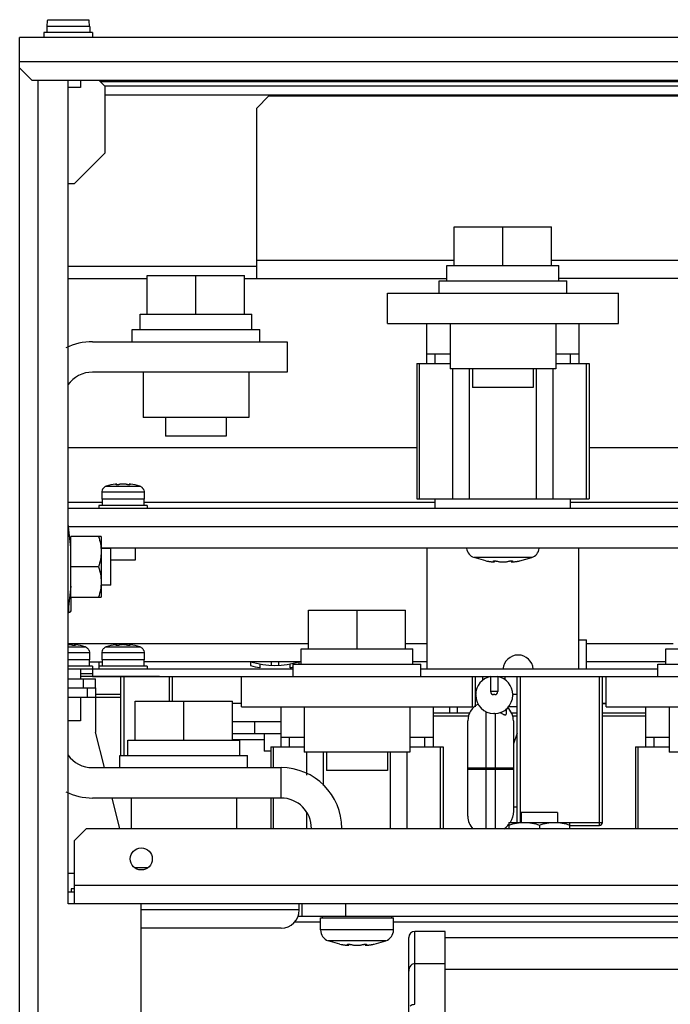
# Model space of a CAD drawing. Header units: millimetres. Extents: x 0 to 1500, y 0 to 1800.
# Tile 3 of 26: x 569 to 676, y 283 to 444. Entities that reach past the tile are written whole.
import ezdxf

# ---------------------------------------------------------------- set-up
doc = ezdxf.new("R2010")
doc.units = ezdxf.units.MM
doc.header["$LTSCALE"] = 117.333333
doc.layers.get('0').update_dxf_attribs({"linetype": 'CONTINUOUS'})
doc.layers.add('DATUM_CURVES', color=7, linetype='CONTINUOUS')

msp = doc.modelspace()

# ---------------------------------------------------------------- linework, layer by layer
at = {"color": 7, "linetype": 'CONTINUOUS'}
for p, q in [((573.32, 443.29), (573.41, 444.29)), ((573.41, 444.29), (573.43, 444.29)), ((573.43, 444.29), (573.44, 444.41)), ((573.44, 444.41), (580.21, 444.41)), ((580.21, 444.41), (580.22, 444.29)), ((580.22, 444.29), (580.24, 444.29)), ((580.32, 443.29), (580.24, 444.29)), ((572.82, 442.29), (572.82, 441.49)), ((580.82, 442.29), (572.82, 442.29)), ((573.27, 443.29), (573.27, 442.29)), ((580.37, 443.29), (573.27, 443.29)), ((580.37, 443.29), (580.37, 442.29)), ((580.82, 442.29), (580.82, 441.49)), ((568.82, 436.49), (568.82, 441.49)), ((918.82, 441.49), (568.82, 441.49)), ((918.82, 437.49), (568.82, 437.49)), ((568.82, 205.49), (568.82, 436.49)), ((568.82, 436.49), (570.82, 434.49)), ((570.82, 434.49), (916.82, 434.49)), ((571.82, 434.49), (571.82, 204.49)), ((576.82, 299.09), (576.82, 434.49)), ((578.82, 434.49), (578.82, 433.29)), ((582.82, 433.49), (581.82, 434.49)), ((845.32, 434.21), (582.1, 434.21)), ((578.82, 433.29), (576.82, 433.29)), ((582.76, 433.56), (845.32, 433.56)), ((582.82, 433.49), (582.82, 422.49)), ((582.82, 432.09), (845.32, 432.09)), ((609.82, 431.89), (607.82, 429.89)), ((609.82, 431.89), (730.82, 431.89)), ((607.82, 401.89), (607.82, 429.89)), ((582.82, 422.49), (577.82, 417.49)), ((576.82, 417.49), (577.82, 417.49)), ((640.32, 403.99), (640.32, 410.39)), ((640.32, 410.39), (656.32, 410.39)), ((648.32, 403.99), (648.32, 410.39)), ((656.32, 403.99), (656.32, 410.39)), ((607.82, 404.89), (640.32, 404.89)), ((656.32, 404.89), (700.32, 404.89)), ((576.82, 403.89), (607.82, 403.89)), ((639.12, 401.49), (639.12, 403.99)), ((639.12, 403.99), (657.52, 403.99)), ((657.52, 401.49), (657.52, 403.99)), ((576.82, 401.89), (589.82, 401.89)), ((589.82, 395.99), (589.82, 402.39)), ((589.82, 402.39), (605.82, 402.39)), ((597.82, 395.99), (597.82, 402.39)), ((605.82, 395.99), (605.82, 402.39)), ((605.82, 401.89), (639.12, 401.89)), ((637.82, 399.49), (637.82, 401.49)), ((637.82, 401.49), (658.82, 401.49)), ((699.12, 401.89), (657.52, 401.89)), ((658.82, 399.49), (658.82, 401.49)), ((629.32, 394.49), (629.32, 399.49)), ((629.32, 399.49), (667.32, 399.49)), ((667.32, 394.49), (667.32, 399.49)), ((588.62, 393.49), (588.62, 395.99)), ((588.62, 395.99), (607.02, 395.99)), ((607.02, 393.49), (607.02, 395.99)), ((587.32, 391.49), (587.32, 393.49)), ((587.32, 393.49), (608.32, 393.49)), ((608.32, 391.49), (608.32, 393.49)), ((629.32, 394.49), (667.32, 394.49)), ((635.82, 387.91), (635.82, 394.49)), ((639.65, 394.49), (639.65, 387.01)), ((657, 394.49), (657, 387.01)), ((660.82, 394.49), (660.82, 387.91)), ((580.82, 391.49), (612.82, 391.49)), ((612.82, 391.49), (612.82, 386.49)), ((635.82, 389.49), (639.65, 389.49)), ((637.2, 387.91), (637.2, 389.49)), ((657, 389.49), (660.82, 389.49)), ((659.45, 387.91), (659.45, 389.49)), ((634.15, 387.91), (634.15, 365.68)), ((634.15, 387.91), (639.65, 387.91)), ((634.58, 365.68), (634.58, 387.91)), ((657, 387.01), (639.65, 387.01)), ((640.07, 365.68), (640.07, 387.01)), ((642.82, 365.68), (642.82, 387.01)), ((643.32, 387.01), (643.32, 383.99)), ((653.32, 387.01), (653.32, 383.99)), ((653.83, 365.68), (653.83, 387.01)), ((656.58, 365.68), (656.58, 387.01)), ((657, 387.91), (662.5, 387.91)), ((662.08, 365.68), (662.08, 387.91)), ((662.5, 387.91), (662.5, 365.68)), ((612.82, 386.49), (580.82, 386.49)), ((589.15, 386.49), (589.15, 379.01)), ((606.5, 386.49), (606.5, 379.01)), ((653.32, 383.99), (643.32, 383.99)), ((606.5, 379.01), (589.15, 379.01)), ((592.82, 379.01), (592.82, 375.99)), ((602.82, 379.01), (602.82, 375.99)), ((602.82, 375.99), (592.82, 375.99)), ((576.82, 374.09), (634.15, 374.09)), ((662.5, 374.09), (694.15, 374.09)), ((583.05, 367.74), (588.6, 367.74)), ((584.73, 367.98), (584.73, 368.03)), ((584.82, 367.97), (584.82, 368.08)), ((586.83, 367.97), (586.83, 368.08)), ((586.92, 367.98), (586.92, 368.03)), ((582.39, 367.14), (582.32, 366.79)), ((582.32, 366.79), (582.32, 365.59)), ((582.32, 366.79), (589.32, 366.79)), ((582.42, 367.14), (582.39, 367.14)), ((589.26, 367.14), (589.23, 367.14)), ((589.26, 367.14), (589.32, 366.79)), ((589.32, 366.79), (589.32, 365.59)), ((576.82, 365.09), (582.37, 365.09)), ((581.82, 364.59), (581.82, 364.09)), ((589.82, 364.59), (581.82, 364.59)), ((589.32, 365.59), (582.32, 365.59)), ((582.37, 365.59), (582.37, 364.59)), ((589.27, 365.59), (589.27, 364.59)), ((589.27, 365.09), (637.2, 365.09)), ((589.82, 364.59), (589.82, 364.09)), ((634.15, 365.68), (662.5, 365.68)), ((637.2, 364.09), (637.2, 365.68)), ((659.45, 364.09), (659.45, 365.68)), ((659.45, 365.09), (697.2, 365.09)), ((827.09, 364.09), (576.82, 364.09)), ((577.22, 357.69), (576.82, 361.54)), ((849.82, 361.09), (576.87, 361.09)), ((577.22, 349.49), (577.22, 359.49)), ((582.22, 359.49), (577.22, 359.49)), ((582.22, 359.49), (582.22, 349.49)), ((582.22, 357.59), (847.82, 357.59)), ((583.82, 357.49), (582.22, 357.49)), ((583.82, 351.49), (583.82, 357.59)), ((587.82, 357.59), (587.82, 355.59)), ((635.82, 357.59), (635.82, 337.69)), ((645.52, 355.48), (643.58, 356.02)), ((653.07, 356.02), (643.58, 356.02)), ((651.13, 355.48), (653.07, 356.02)), ((660.82, 337.69), (660.82, 357.59)), ((581.78, 354.49), (577.22, 354.49)), ((587.82, 355.59), (583.82, 355.59)), ((645.52, 355.48), (645.7, 355.44)), ((645.7, 355.44), (645.82, 355.42)), ((646.81, 355.47), (646.81, 355.42)), ((646.96, 355.48), (646.96, 355.33)), ((649.68, 355.48), (649.68, 355.33)), ((649.84, 355.47), (649.84, 355.42)), ((650.83, 355.42), (650.94, 355.44)), ((650.94, 355.44), (651.04, 355.46)), ((651.04, 355.46), (651.11, 355.47)), ((651.11, 355.47), (651.13, 355.48)), ((577.22, 351.29), (576.82, 347.44)), ((583.82, 351.49), (582.22, 351.49)), ((576.92, 346.99), (576.92, 348.4)), ((577.22, 349.49), (582.22, 349.49)), ((577.32, 347.39), (577.32, 349.49)), ((616.32, 340.99), (616.32, 347.39)), ((616.32, 347.39), (632.32, 347.39)), ((624.32, 340.99), (624.32, 347.39)), ((632.32, 340.99), (632.32, 347.39)), ((576.82, 341.89), (616.32, 341.89)), ((577.83, 341.57), (577.83, 341.68)), ((577.92, 341.58), (577.92, 341.63)), ((584.73, 341.58), (584.73, 341.63)), ((584.82, 341.57), (584.82, 341.68)), ((586.83, 341.57), (586.83, 341.68)), ((586.92, 341.58), (586.92, 341.63)), ((632.32, 341.89), (635.82, 341.89)), ((660.82, 342.49), (662.07, 342.49)), ((662.07, 337.69), (662.07, 342.49)), ((662.07, 341.89), (676.32, 341.89)), ((576.82, 341.34), (579.6, 341.34)), ((576.82, 340.39), (580.32, 340.39)), ((580.26, 340.74), (580.23, 340.74)), ((580.26, 340.74), (580.32, 340.39)), ((580.32, 340.39), (580.32, 339.19)), ((582.39, 340.74), (582.32, 340.39)), ((582.32, 340.39), (582.32, 339.19)), ((582.32, 340.39), (589.32, 340.39)), ((582.42, 340.74), (582.39, 340.74)), ((583.05, 341.34), (588.6, 341.34)), ((589.26, 340.74), (589.23, 340.74)), ((589.26, 340.74), (589.32, 340.39)), ((589.32, 340.39), (589.32, 339.19)), ((615.12, 338.49), (615.12, 340.99)), ((615.12, 340.99), (633.52, 340.99)), ((633.52, 338.49), (633.52, 340.99)), ((675.12, 338.49), (675.12, 340.99)), ((675.12, 340.99), (693.52, 340.99)), ((580.32, 339.19), (576.82, 339.19)), ((580.27, 339.19), (580.27, 338.19)), ((580.27, 338.89), (582.37, 338.89)), ((581.82, 338.89), (581.82, 337.69)), ((589.32, 339.19), (582.32, 339.19)), ((582.37, 339.19), (582.37, 338.19)), ((589.27, 339.19), (589.27, 338.19)), ((615.12, 338.89), (589.27, 338.89)), ((606.82, 338.89), (606.82, 338.27)), ((608.32, 338.52), (608.32, 337.91)), ((610.17, 338.89), (610.17, 338.31)), ((611.47, 338.31), (611.47, 338.89)), ((613.32, 337.91), (613.32, 338.52)), ((613.82, 336.49), (613.82, 338.49)), ((613.82, 338.49), (634.82, 338.49)), ((614.82, 338.49), (614.82, 338.89)), ((635.82, 338.89), (633.52, 338.89)), ((634.82, 336.49), (634.82, 338.49)), ((675.12, 338.89), (662.07, 338.89)), ((673.82, 336.49), (673.82, 338.49)), ((673.82, 338.49), (694.82, 338.49)), ((580.82, 338.19), (576.82, 338.19)), ((613.82, 337.69), (576.82, 337.69)), ((578.82, 337.69), (578.82, 336.09)), ((580.82, 336.89), (578.82, 336.89)), ((580.82, 338.19), (580.82, 336.49)), ((589.82, 338.19), (581.82, 338.19)), ((589.82, 338.19), (589.82, 337.69)), ((673.82, 337.69), (634.82, 337.69)), ((576.82, 336.09), (581.32, 336.09)), ((580.82, 336.49), (578.82, 336.49)), ((579.32, 334.59), (579.32, 336.09)), ((580.82, 336.49), (804.82, 336.49)), ((581.32, 334.59), (581.32, 336.09)), ((585.49, 323.49), (585.49, 336.49)), ((585.99, 323.49), (585.99, 336.49)), ((593.49, 332.39), (593.49, 336.49)), ((593.99, 332.39), (593.99, 336.49)), ((605.32, 331.49), (605.32, 336.49)), ((643.32, 331.49), (643.32, 336.49)), ((643.75, 336.49), (643.75, 331.49)), ((644.95, 336.49), (644.95, 335.79)), ((646.29, 336.49), (646.29, 333.99)), ((647.49, 336.49), (647.49, 333.99)), ((648.69, 335.92), (648.69, 336.49)), ((650.69, 312.49), (650.69, 336.49)), ((651.19, 312.49), (651.19, 336.49)), ((664.19, 311.99), (664.19, 336.49)), ((664.69, 312.49), (664.69, 336.49)), ((665.32, 331.49), (665.32, 336.49)), ((576.82, 334.59), (581.32, 334.59)), ((579.92, 334.59), (579.92, 333.09)), ((581.32, 334.59), (581.32, 327.32)), ((585.49, 333.49), (581.32, 333.49)), ((643.84, 333.39), (643.84, 333.49)), ((647.49, 333.99), (646.29, 333.99)), ((646.99, 333.49), (646.79, 333.49)), ((649.94, 333.49), (649.94, 333.39)), ((650.69, 333.49), (649.94, 333.49)), ((576.82, 333.09), (585.49, 333.09)), ((578.82, 333.09), (578.82, 329.19)), ((587.82, 325.99), (587.82, 332.39)), ((587.82, 332.39), (603.82, 332.39)), ((595.82, 325.99), (595.82, 332.39)), ((603.82, 325.99), (603.82, 332.39)), ((603.82, 332.09), (605.32, 332.09)), ((664.69, 332.09), (665.32, 332.09)), ((665.32, 331.99), (664.69, 331.99)), ((605.32, 331.49), (643.32, 331.49)), ((611.82, 324.91), (611.82, 331.49)), ((615.65, 331.49), (615.65, 324.01)), ((633, 331.49), (633, 324.01)), ((636.82, 331.49), (636.82, 324.91)), ((636.82, 330.49), (642.9, 330.49)), ((639.57, 330.49), (639.57, 331.49)), ((640.82, 331.49), (640.82, 330.49)), ((645.55, 311.49), (645.55, 330.74)), ((646.94, 330.39), (646.84, 330.39)), ((647.05, 330.39), (647.05, 311.49)), ((648.85, 331.2), (648.85, 330.28)), ((650.69, 331.49), (649.14, 331.49)), ((649.71, 330.49), (650.69, 330.49)), ((664.69, 330.49), (671.82, 330.49)), ((665.32, 331.49), (703.32, 331.49)), ((671.82, 324.91), (671.82, 331.49)), ((675.65, 331.49), (675.65, 324.01)), ((578.82, 329.19), (576.82, 329.19)), ((603.82, 329.09), (611.82, 329.09)), ((607.47, 329.09), (607.47, 327.09)), ((636.82, 329.99), (642.77, 329.99)), ((642.55, 313.49), (642.55, 329.19)), ((649.84, 329.99), (650.69, 329.99)), ((650.05, 329.19), (650.05, 314.34)), ((664.69, 329.99), (671.82, 329.99)), ((582.78, 321.49), (581.32, 327.32)), ((603.82, 327.09), (611.82, 327.09)), ((609.07, 327.09), (609.07, 324.19)), ((650.69, 327.13), (650.05, 325.38)), ((586.62, 323.49), (586.62, 325.99)), ((586.62, 325.99), (605.02, 325.99)), ((603.82, 326.09), (609.07, 326.09)), ((605.02, 323.49), (605.02, 325.99)), ((611.82, 326.49), (615.65, 326.49)), ((613.2, 324.91), (613.2, 326.49)), ((633, 326.49), (636.82, 326.49)), ((635.45, 324.91), (635.45, 326.49)), ((671.82, 326.49), (675.65, 326.49)), ((673.2, 324.91), (673.2, 326.49)), ((610.15, 324.19), (609.07, 324.19)), ((610.15, 324.91), (610.15, 321.49)), ((610.15, 324.91), (615.65, 324.91)), ((610.58, 321.49), (610.58, 324.91)), ((633, 324.01), (615.65, 324.01)), ((616.07, 320.27), (616.07, 324.01)), ((618.82, 318.55), (618.82, 324.01)), ((619.32, 324.01), (619.32, 320.99)), ((629.32, 324.01), (629.32, 320.99)), ((629.83, 311.49), (629.83, 324.01)), ((632.58, 311.49), (632.58, 324.01)), ((633, 324.91), (638.5, 324.91)), ((638.08, 311.49), (638.08, 324.91)), ((638.5, 324.91), (638.5, 311.49)), ((670.15, 324.91), (670.15, 311.49)), ((670.15, 324.91), (675.65, 324.91)), ((670.58, 311.49), (670.58, 324.91)), ((693, 324.01), (675.65, 324.01)), ((585.32, 321.49), (585.32, 323.49)), ((585.32, 323.49), (606.32, 323.49)), ((606.32, 321.49), (606.32, 323.49)), ((580.82, 321.49), (611.82, 321.49)), ((611.82, 316.49), (611.82, 321.49)), ((629.32, 320.99), (619.32, 320.99)), ((642.55, 321.44), (650.05, 321.44)), ((642.55, 321.24), (650.05, 321.24)), ((611.82, 316.49), (580.82, 316.49)), ((585.28, 311.49), (584.03, 316.49)), ((587.15, 316.49), (587.15, 311.49)), ((604.5, 316.49), (604.5, 311.49)), ((610.15, 316.49), (610.15, 311.49)), ((610.58, 311.49), (610.58, 316.49)), ((616.07, 311.49), (616.07, 314.07)), ((650.69, 314.99), (650.05, 314.99)), ((651.32, 314.09), (651.32, 312.49)), ((657.32, 314.09), (651.32, 314.09)), ((657.32, 314.09), (657.32, 312.49)), ((649.32, 312.49), (649.32, 311.49)), ((649.32, 312.49), (664.69, 312.49)), ((659.32, 311.49), (659.32, 312.49)), ((579.82, 311.49), (577.82, 309.49)), ((579.82, 311.49), (907.82, 311.49)), ((654.32, 312.05), (654.32, 311.49)), ((659.32, 311.99), (664.19, 311.99)), ((577.82, 299.09), (577.82, 309.49)), ((587.8, 305.09), (589.85, 305.09)), ((577.82, 304.09), (576.82, 304.09)), ((576.82, 301.09), (577.82, 301.09)), ((577.32, 301.59), (577.32, 301.09)), ((577.82, 301.59), (577.32, 301.59)), ((909.82, 302.09), (577.82, 302.09)), ((588.82, 299.09), (576.82, 299.09)), ((588.82, 204.49), (588.82, 299.09)), ((898.82, 299.09), (588.82, 299.09)), ((614.82, 298.09), (588.82, 298.09)), ((614.82, 298.09), (614.82, 299.09)), ((615.22, 299.09), (615.22, 297.09)), ((622.42, 299.09), (622.42, 297.09)), ((614.62, 297.09), (813.12, 297.09)), ((618.32, 294.81), (618.32, 296.79)), ((618.32, 296.79), (630.32, 296.79)), ((618.62, 296.79), (618.62, 297.09)), ((630.02, 296.79), (630.02, 297.09)), ((630.32, 294.81), (630.32, 296.79)), ((611.82, 295.09), (588.82, 295.09)), ((618.32, 296.09), (614.03, 296.09)), ((630.32, 294.81), (618.32, 294.81)), ((678.32, 296.09), (630.32, 296.09)), ((633.82, 282.59), (633.82, 294.57)), ((638.82, 294.57), (633.82, 294.57)), ((638.82, 81.49), (638.82, 294.57)), ((621.52, 292.48), (619.58, 293.02)), ((629.07, 293.02), (619.58, 293.02)), ((627.13, 292.48), (629.07, 293.02)), ((632.82, 128.74), (632.82, 293.57)), ((638.82, 293.57), (848.82, 293.57)), ((621.52, 292.48), (621.7, 292.44)), ((621.7, 292.44), (621.82, 292.42)), ((622.81, 292.47), (622.81, 292.42)), ((622.96, 292.48), (622.96, 292.33)), ((625.68, 292.48), (625.68, 292.33)), ((625.84, 292.47), (625.84, 292.42)), ((626.83, 292.42), (626.94, 292.44)), ((626.94, 292.44), (627.04, 292.46)), ((627.04, 292.46), (627.11, 292.47)), ((627.11, 292.47), (627.13, 292.48)), ((633.82, 289.29), (638.82, 289.29)), ((638.82, 288.35), (848.82, 288.35))]:
    msp.add_line(p, q, dxfattribs=at)
msp.add_circle((588.82, 306.49), 1.82, dxfattribs=at)
for centre, radius, start, end in [((580.82, 381.49), 10, 90, 116.016), ((580.82, 381.49), 5, 90, 144.5788), ((583.35, 366.79), 1, 139.3818, 147.3211), ((583.35, 366.79), 1, 135.2655, 139.3778), ((583.36, 366.78), 1.01, 126.1144, 135.2546), ((583.36, 366.78), 1.01, 114.8005, 126.0909), ((583.36, 366.77), 1.02, 107.9915, 114.7877), ((585.82, 359.19), 8.99, 97.9909, 107.9906), ((585.81, 365.36), 2.74, 92.6568, 94.7345), ((585.82, 365.13), 2.97, 90.9002, 92.6583), ((585.82, 365.04), 3.06, 89.0923, 90.9077), ((585.83, 365.13), 2.97, 87.3417, 89.0998), ((585.84, 365.42), 2.68, 85.2422, 87.3665), ((585.82, 359.19), 8.99, 72.0094, 82.0091), ((588.29, 366.77), 1.02, 65.2123, 72.0085), ((588.29, 366.78), 1.01, 53.9091, 65.1995), ((588.29, 366.78), 1.01, 44.7454, 53.8856), ((588.29, 366.79), 1, 40.6222, 44.7345), ((588.3, 366.79), 1, 32.6789, 40.6182), ((583.35, 366.79), 0.995, 155.3201, 159.3082), ((583.35, 366.79), 0.997, 147.331, 155.3133), ((588.3, 366.79), 0.997, 24.6867, 32.669), ((588.3, 366.79), 0.995, 20.6918, 24.6799), ((644.22, 357.81), 1.9, 189.1573, 250.1936), ((652.42, 357.81), 1.9, 289.8064, 350.8427), ((647.8, 366.29), 11.04, 259.6879, 260.577), ((647.7, 365.71), 10.46, 260.5755, 261.2731), ((647.53, 364.62), 9.36, 261.2679, 262.49), ((647.04, 360.48), 5.19, 264.2089, 264.8377), ((646.81, 357.01), 1.71, 268.3795, 269.9448), ((646.81, 356.49), 1.19, 269.986, 271.385), ((649.84, 356.49), 1.19, 268.615, 270.0141), ((649.84, 356.91), 1.61, 270.0062, 271.6695), ((649.61, 360.48), 5.19, 275.1623, 275.7912), ((649.46, 361.98), 6.69, 275.8134, 277.5539), ((649.16, 364.32), 9.05, 277.4891, 278.7529), ((648.95, 365.71), 10.46, 278.7269, 279.4245), ((648.85, 366.29), 11.04, 279.423, 280.3122), ((576.92, 347.39), 0.4, 270, 360), ((576.82, 338.64), 3.06, 89.0923, 90.0008), ((576.83, 338.73), 2.97, 87.3417, 89.0998), ((576.84, 339.02), 2.68, 85.2422, 87.3665), ((576.82, 332.79), 8.99, 72.0094, 82.0091), ((585.82, 332.79), 8.99, 97.9909, 107.9906), ((585.81, 338.96), 2.74, 92.6568, 94.7345), ((585.82, 338.73), 2.97, 90.9002, 92.6583), ((585.82, 338.64), 3.06, 89.0923, 90.9077), ((585.83, 338.73), 2.97, 87.3417, 89.0998), ((585.84, 339.02), 2.68, 85.2422, 87.3665), ((585.82, 332.79), 8.99, 72.0094, 82.0091), ((579.29, 340.37), 1.02, 65.2123, 72.0085), ((579.29, 340.38), 1.01, 53.9091, 65.1995), ((579.29, 340.38), 1.01, 44.7454, 53.8856), ((579.29, 340.39), 1, 40.6222, 44.7345), ((579.3, 340.39), 1, 32.6789, 40.6182), ((579.3, 340.39), 0.997, 24.6867, 32.669), ((579.3, 340.39), 0.995, 20.6918, 24.6799), ((583.35, 340.39), 0.995, 155.3201, 159.3082), ((583.35, 340.39), 0.997, 147.331, 155.3133), ((583.35, 340.39), 1, 139.3818, 147.3211), ((583.35, 340.39), 1, 135.2655, 139.3778), ((583.36, 340.38), 1.01, 126.1144, 135.2546), ((583.36, 340.38), 1.01, 114.8005, 126.0909), ((583.36, 340.37), 1.02, 107.9915, 114.7877), ((588.29, 340.37), 1.02, 65.2123, 72.0085), ((588.29, 340.38), 1.01, 53.9091, 65.1995), ((588.29, 340.38), 1.01, 44.7454, 53.8856), ((588.29, 340.39), 1, 40.6222, 44.7345), ((588.3, 340.39), 1, 32.6789, 40.6182), ((588.3, 340.39), 0.997, 24.6867, 32.669), ((588.3, 340.39), 0.995, 20.6918, 24.6799), ((650.82, 337.49), 2.5, 4.6712, 175.3288), ((610.82, 351.93), 13.63, 252.9385, 287.0615), ((610.82, 351.93), 14.23, 253.6783, 259.8839), ((610.82, 351.93), 14.23, 280.0369, 282.181), ((646.84, 333.49), 3, 100.564, 180), ((646.94, 333.49), 3, 0, 79.436), ((646.84, 333.39), 3, 180, 270), ((646.79, 333.99), 0.5, 180, 270), ((646.94, 333.39), 3, 270, 360), ((646.99, 333.99), 0.5, 270, 360), ((645.55, 329.19), 3, 115.3644, 180), ((647.05, 329.19), 3, 360, 47.8955), ((580.82, 326.49), 5, 215.4291, 270), ((611.82, 311.49), 10, 0, 90), ((580.82, 326.49), 10, 243.9804, 270), ((611.82, 311.49), 5, 0, 90), ((645.55, 313.49), 3, 180, 223.6603), ((664.19, 312.49), 0.5, 270, 360), ((646.49, 314.47), 3.63, 319.6284, 321.1619), ((611.82, 298.09), 3, 270, 360), ((620.22, 294.81), 1.9, 180, 250.1936), ((628.42, 294.81), 1.9, 289.8064, 360), ((633.82, 293.57), 1, 90, 180), ((623.8, 303.29), 11.04, 259.6879, 260.577), ((623.7, 302.71), 10.46, 260.5755, 261.2731), ((623.53, 301.62), 9.36, 261.2679, 262.49), ((623.04, 297.48), 5.19, 264.2089, 264.8377), ((622.81, 294.01), 1.71, 268.3795, 269.9448), ((622.81, 293.49), 1.19, 269.986, 271.385), ((625.84, 293.49), 1.19, 268.615, 270.0141), ((625.84, 293.91), 1.61, 270.0062, 271.6695), ((625.61, 297.48), 5.19, 275.1623, 275.7912), ((625.46, 298.98), 6.69, 275.8134, 277.5539), ((625.16, 301.32), 9.05, 277.4891, 278.7529), ((624.95, 302.71), 10.46, 278.7269, 279.4245), ((624.85, 303.29), 11.04, 279.423, 280.3122)]:
    msp.add_arc(centre, radius, start, end, dxfattribs=at)
for points, knots in [([(584.69, 368.1), (584.68, 368.1), (584.64, 368.1), (584.6, 368.1), (584.57, 368.09)], [0, 0, 0, 0, 0.225251, 1, 1, 1, 1]), ([(584.72, 368.1), (584.72, 368.1), (584.71, 368.1), (584.69, 368.1), (584.69, 368.1)], [0, 0, 0, 0, 0.237866, 1, 1, 1, 1]), ([(584.69, 368), (584.69, 368.01), (584.7, 368.02), (584.72, 368.03), (584.73, 368.03)], [0, 0, 0, 0, 0.339218, 1, 1, 1, 1]), ([(584.82, 367.97), (584.8, 367.97), (584.77, 367.98), (584.73, 367.98), (584.71, 367.99), (584.7, 367.99), (584.69, 368), (584.69, 368)], [0, 0, 0, 0, 0.39773, 0.700919, 0.812963, 0.898219, 1, 1, 1, 1]), ([(584.77, 368.1), (584.76, 368.1), (584.75, 368.1), (584.73, 368.1), (584.72, 368.1)], [0, 0, 0, 0, 0.220462, 1, 1, 1, 1]), ([(584.73, 368.03), (584.75, 368.04), (584.78, 368.05), (584.81, 368.07), (584.82, 368.08), (584.82, 368.08)], [0, 0, 0, 0, 0.686848, 0.886568, 1, 1, 1, 1]), ([(584.79, 368.1), (584.79, 368.1), (584.78, 368.1), (584.77, 368.1), (584.77, 368.1)], [0, 0, 0, 0, 0.223357, 1, 1, 1, 1]), ([(584.81, 368.09), (584.81, 368.09), (584.8, 368.1), (584.8, 368.1), (584.79, 368.1)], [0, 0, 0, 0, 0.199789, 1, 1, 1, 1]), ([(584.82, 368.08), (584.82, 368.09), (584.82, 368.09), (584.81, 368.09), (584.81, 368.09)], [0, 0, 0, 0, 0.687926, 1, 1, 1, 1]), ([(585.25, 368.03), (585.22, 368.02), (585.16, 368.01), (585.01, 367.98), (584.9, 367.97), (584.82, 367.97)], [0, 0, 0, 0, 0.193685, 0.453229, 1, 1, 1, 1]), ([(585.58, 368.09), (585.52, 368.09), (585.41, 368.07), (585.29, 368.05), (585.25, 368.03)], [0, 0, 0, 0, 0.569037, 1, 1, 1, 1]), ([(586.4, 368.03), (586.35, 368.05), (586.24, 368.07), (586.13, 368.09), (586.06, 368.09)], [0, 0, 0, 0, 0.430965, 1, 1, 1, 1]), ([(586.83, 367.97), (586.75, 367.97), (586.63, 367.98), (586.49, 368.01), (586.43, 368.02), (586.4, 368.03)], [0, 0, 0, 0, 0.546771, 0.806315, 1, 1, 1, 1]), ([(586.84, 368.09), (586.84, 368.09), (586.83, 368.09), (586.83, 368.09), (586.83, 368.08)], [0, 0, 0, 0, 0.312056, 1, 1, 1, 1]), ([(586.83, 368.08), (586.83, 368.08), (586.84, 368.07), (586.87, 368.05), (586.9, 368.04), (586.92, 368.03)], [0, 0, 0, 0, 0.11342, 0.313133, 1, 1, 1, 1]), ([(586.96, 368), (586.96, 368), (586.95, 367.99), (586.94, 367.99), (586.92, 367.98), (586.88, 367.98), (586.85, 367.97), (586.83, 367.97)], [0, 0, 0, 0, 0.101781, 0.187037, 0.299081, 0.60227, 1, 1, 1, 1]), ([(586.86, 368.1), (586.85, 368.1), (586.85, 368.1), (586.84, 368.1), (586.84, 368.09)], [0, 0, 0, 0, 0.302219, 1, 1, 1, 1]), ([(586.88, 368.1), (586.88, 368.1), (586.87, 368.1), (586.86, 368.1), (586.86, 368.1)], [0, 0, 0, 0, 0.276721, 1, 1, 1, 1]), ([(586.93, 368.1), (586.92, 368.1), (586.91, 368.1), (586.89, 368.1), (586.88, 368.1)], [0, 0, 0, 0, 0.279301, 1, 1, 1, 1]), ([(586.92, 368.03), (586.93, 368.03), (586.94, 368.02), (586.96, 368.01), (586.96, 368)], [0, 0, 0, 0, 0.660782, 1, 1, 1, 1]), ([(586.96, 368.1), (586.96, 368.1), (586.95, 368.1), (586.94, 368.1), (586.93, 368.1)], [0, 0, 0, 0, 0.262031, 1, 1, 1, 1]), ([(587.07, 368.09), (587.06, 368.1), (587.03, 368.1), (586.99, 368.1), (586.96, 368.1)], [0, 0, 0, 0, 0.273739, 1, 1, 1, 1]), ([(581.78, 359.49), (581.91, 359.09), (582.14, 358.27), (582.22, 357.42), (582.22, 356.99)], [0, 0, 0, 0, 0.501873, 1, 1, 1, 1]), ([(582.22, 356.99), (582.22, 356.57), (582.14, 355.72), (581.91, 354.9), (581.78, 354.49)], [0, 0, 0, 0, 0.498127, 1, 1, 1, 1]), ([(581.78, 354.49), (581.91, 354.09), (582.14, 353.27), (582.22, 352.42), (582.22, 351.99)], [0, 0, 0, 0, 0.501873, 1, 1, 1, 1]), ([(646.31, 355.34), (646.33, 355.34), (646.4, 355.33), (646.46, 355.33), (646.51, 355.32)], [0, 0, 0, 0, 0.261441, 1, 1, 1, 1]), ([(646.57, 355.32), (646.58, 355.31), (646.62, 355.31), (646.66, 355.31), (646.69, 355.31)], [0, 0, 0, 0, 0.264677, 1, 1, 1, 1]), ([(646.69, 355.31), (646.7, 355.31), (646.72, 355.3), (646.75, 355.3), (646.77, 355.3)], [0, 0, 0, 0, 0.262537, 1, 1, 1, 1]), ([(646.77, 355.45), (646.77, 355.46), (646.79, 355.47), (646.83, 355.47), (646.89, 355.48), (646.94, 355.48), (646.96, 355.48)], [0, 0, 0, 0, 0.092762, 0.294712, 0.605303, 1, 1, 1, 1]), ([(646.81, 355.42), (646.8, 355.43), (646.79, 355.43), (646.77, 355.44), (646.77, 355.45)], [0, 0, 0, 0, 0.664572, 1, 1, 1, 1]), ([(646.96, 355.33), (646.96, 355.34), (646.95, 355.36), (646.92, 355.38), (646.87, 355.4), (646.83, 355.41), (646.81, 355.42)], [0, 0, 0, 0, 0.110832, 0.309588, 0.606696, 1, 1, 1, 1]), ([(646.84, 355.3), (646.85, 355.3), (646.88, 355.3), (646.92, 355.31), (646.94, 355.31)], [0, 0, 0, 0, 0.314599, 1, 1, 1, 1]), ([(646.94, 355.31), (646.94, 355.31), (646.95, 355.32), (646.96, 355.33), (646.96, 355.33)], [0, 0, 0, 0, 0.355892, 1, 1, 1, 1]), ([(646.96, 355.48), (647.03, 355.47), (647.13, 355.46), (647.26, 355.44), (647.31, 355.43), (647.33, 355.42)], [0, 0, 0, 0, 0.562863, 0.811949, 1, 1, 1, 1]), ([(647.33, 355.42), (647.39, 355.4), (647.53, 355.37), (647.86, 355.31), (648.32, 355.29), (648.79, 355.31), (649.12, 355.37), (649.26, 355.4), (649.32, 355.42)], [0, 0, 0, 0, 0.093377, 0.212818, 0.5, 0.787183, 0.906624, 1, 1, 1, 1]), ([(649.32, 355.42), (649.34, 355.43), (649.39, 355.44), (649.51, 355.46), (649.61, 355.47), (649.68, 355.48)], [0, 0, 0, 0, 0.188051, 0.437137, 1, 1, 1, 1]), ([(649.68, 355.48), (649.71, 355.48), (649.76, 355.48), (649.82, 355.47), (649.85, 355.47), (649.88, 355.46), (649.88, 355.45)], [0, 0, 0, 0, 0.394697, 0.705288, 0.907238, 1, 1, 1, 1]), ([(649.84, 355.42), (649.81, 355.41), (649.77, 355.4), (649.73, 355.38), (649.7, 355.36), (649.68, 355.34), (649.68, 355.33)], [0, 0, 0, 0, 0.39329, 0.690394, 0.889156, 1, 1, 1, 1]), ([(649.68, 355.33), (649.68, 355.33), (649.69, 355.32), (649.7, 355.32), (649.71, 355.31)], [0, 0, 0, 0, 0.180423, 1, 1, 1, 1]), ([(649.71, 355.31), (649.71, 355.31), (649.75, 355.3), (649.78, 355.3), (649.81, 355.3)], [0, 0, 0, 0, 0.185809, 1, 1, 1, 1]), ([(649.88, 355.45), (649.88, 355.44), (649.86, 355.43), (649.85, 355.43), (649.84, 355.42)], [0, 0, 0, 0, 0.335428, 1, 1, 1, 1]), ([(649.88, 355.3), (649.89, 355.3), (649.91, 355.3), (649.93, 355.3), (649.95, 355.31)], [0, 0, 0, 0, 0.237306, 1, 1, 1, 1]), ([(649.95, 355.31), (649.96, 355.31), (650, 355.31), (650.05, 355.31), (650.08, 355.32)], [0, 0, 0, 0, 0.234938, 1, 1, 1, 1]), ([(582.22, 351.99), (582.22, 351.57), (582.14, 350.72), (581.91, 349.9), (581.78, 349.49)], [0, 0, 0, 0, 0.498127, 1, 1, 1, 1]), ([(577.4, 341.63), (577.35, 341.65), (577.24, 341.67), (577.13, 341.69), (577.06, 341.69)], [0, 0, 0, 0, 0.430965, 1, 1, 1, 1]), ([(577.83, 341.57), (577.75, 341.57), (577.63, 341.58), (577.49, 341.6), (577.43, 341.62), (577.4, 341.63)], [0, 0, 0, 0, 0.546771, 0.806315, 1, 1, 1, 1]), ([(577.84, 341.69), (577.84, 341.69), (577.83, 341.69), (577.83, 341.69), (577.83, 341.68)], [0, 0, 0, 0, 0.312056, 1, 1, 1, 1]), ([(577.83, 341.68), (577.83, 341.68), (577.84, 341.67), (577.87, 341.65), (577.9, 341.64), (577.92, 341.63)], [0, 0, 0, 0, 0.11342, 0.313133, 1, 1, 1, 1]), ([(577.96, 341.6), (577.96, 341.6), (577.95, 341.59), (577.94, 341.59), (577.92, 341.58), (577.88, 341.58), (577.85, 341.57), (577.83, 341.57)], [0, 0, 0, 0, 0.101781, 0.187037, 0.299081, 0.60227, 1, 1, 1, 1]), ([(577.86, 341.7), (577.85, 341.7), (577.85, 341.7), (577.84, 341.69), (577.84, 341.69)], [0, 0, 0, 0, 0.302219, 1, 1, 1, 1]), ([(577.88, 341.7), (577.88, 341.7), (577.87, 341.7), (577.86, 341.7), (577.86, 341.7)], [0, 0, 0, 0, 0.276721, 1, 1, 1, 1]), ([(577.93, 341.7), (577.92, 341.7), (577.91, 341.7), (577.89, 341.7), (577.88, 341.7)], [0, 0, 0, 0, 0.279301, 1, 1, 1, 1]), ([(577.92, 341.63), (577.93, 341.63), (577.94, 341.62), (577.96, 341.61), (577.96, 341.6)], [0, 0, 0, 0, 0.660782, 1, 1, 1, 1]), ([(577.96, 341.7), (577.96, 341.7), (577.95, 341.7), (577.94, 341.7), (577.93, 341.7)], [0, 0, 0, 0, 0.262031, 1, 1, 1, 1]), ([(578.07, 341.69), (578.06, 341.69), (578.03, 341.7), (577.99, 341.7), (577.96, 341.7)], [0, 0, 0, 0, 0.273739, 1, 1, 1, 1]), ([(584.69, 341.7), (584.68, 341.7), (584.64, 341.7), (584.6, 341.7), (584.57, 341.69)], [0, 0, 0, 0, 0.225251, 1, 1, 1, 1]), ([(584.72, 341.7), (584.72, 341.7), (584.71, 341.7), (584.69, 341.7), (584.69, 341.7)], [0, 0, 0, 0, 0.237866, 1, 1, 1, 1]), ([(584.69, 341.6), (584.69, 341.61), (584.7, 341.62), (584.72, 341.63), (584.73, 341.63)], [0, 0, 0, 0, 0.339218, 1, 1, 1, 1]), ([(584.82, 341.57), (584.8, 341.57), (584.77, 341.58), (584.73, 341.58), (584.71, 341.59), (584.7, 341.59), (584.69, 341.6), (584.69, 341.6)], [0, 0, 0, 0, 0.39773, 0.700919, 0.812963, 0.898219, 1, 1, 1, 1]), ([(584.77, 341.7), (584.76, 341.7), (584.75, 341.7), (584.73, 341.7), (584.72, 341.7)], [0, 0, 0, 0, 0.220462, 1, 1, 1, 1]), ([(584.73, 341.63), (584.75, 341.64), (584.78, 341.65), (584.81, 341.67), (584.82, 341.68), (584.82, 341.68)], [0, 0, 0, 0, 0.686848, 0.886568, 1, 1, 1, 1]), ([(584.79, 341.7), (584.79, 341.7), (584.78, 341.7), (584.77, 341.7), (584.77, 341.7)], [0, 0, 0, 0, 0.223357, 1, 1, 1, 1]), ([(584.81, 341.69), (584.81, 341.69), (584.8, 341.7), (584.8, 341.7), (584.79, 341.7)], [0, 0, 0, 0, 0.199789, 1, 1, 1, 1]), ([(584.82, 341.68), (584.82, 341.69), (584.82, 341.69), (584.81, 341.69), (584.81, 341.69)], [0, 0, 0, 0, 0.687926, 1, 1, 1, 1]), ([(585.25, 341.63), (585.22, 341.62), (585.16, 341.6), (585.01, 341.58), (584.9, 341.57), (584.82, 341.57)], [0, 0, 0, 0, 0.193685, 0.453229, 1, 1, 1, 1]), ([(585.58, 341.69), (585.52, 341.69), (585.41, 341.67), (585.29, 341.65), (585.25, 341.63)], [0, 0, 0, 0, 0.569037, 1, 1, 1, 1]), ([(586.4, 341.63), (586.35, 341.65), (586.24, 341.67), (586.13, 341.69), (586.06, 341.69)], [0, 0, 0, 0, 0.430965, 1, 1, 1, 1]), ([(586.83, 341.57), (586.75, 341.57), (586.63, 341.58), (586.49, 341.6), (586.43, 341.62), (586.4, 341.63)], [0, 0, 0, 0, 0.546771, 0.806315, 1, 1, 1, 1]), ([(586.84, 341.69), (586.84, 341.69), (586.83, 341.69), (586.83, 341.69), (586.83, 341.68)], [0, 0, 0, 0, 0.312056, 1, 1, 1, 1]), ([(586.83, 341.68), (586.83, 341.68), (586.84, 341.67), (586.87, 341.65), (586.9, 341.64), (586.92, 341.63)], [0, 0, 0, 0, 0.11342, 0.313133, 1, 1, 1, 1]), ([(586.96, 341.6), (586.96, 341.6), (586.95, 341.59), (586.94, 341.59), (586.92, 341.58), (586.88, 341.58), (586.85, 341.57), (586.83, 341.57)], [0, 0, 0, 0, 0.101781, 0.187037, 0.299081, 0.60227, 1, 1, 1, 1]), ([(586.86, 341.7), (586.85, 341.7), (586.85, 341.7), (586.84, 341.69), (586.84, 341.69)], [0, 0, 0, 0, 0.302219, 1, 1, 1, 1]), ([(586.88, 341.7), (586.88, 341.7), (586.87, 341.7), (586.86, 341.7), (586.86, 341.7)], [0, 0, 0, 0, 0.276721, 1, 1, 1, 1]), ([(586.93, 341.7), (586.92, 341.7), (586.91, 341.7), (586.89, 341.7), (586.88, 341.7)], [0, 0, 0, 0, 0.279301, 1, 1, 1, 1]), ([(586.92, 341.63), (586.93, 341.63), (586.94, 341.62), (586.96, 341.61), (586.96, 341.6)], [0, 0, 0, 0, 0.660782, 1, 1, 1, 1]), ([(586.96, 341.7), (586.96, 341.7), (586.95, 341.7), (586.94, 341.7), (586.93, 341.7)], [0, 0, 0, 0, 0.262031, 1, 1, 1, 1]), ([(587.07, 341.69), (587.06, 341.69), (587.03, 341.7), (586.99, 341.7), (586.96, 341.7)], [0, 0, 0, 0, 0.273739, 1, 1, 1, 1]), ([(647.8, 330.63), (647.89, 330.55), (648.04, 330.44), (648.25, 330.32), (648.43, 330.24), (648.59, 330.18), (648.72, 330.15), (648.84, 330.18), (648.85, 330.25), (648.85, 330.28)], [0, 0, 0, 0, 0.282431, 0.440737, 0.598714, 0.743071, 0.856604, 0.931798, 1, 1, 1, 1]), ([(649.32, 312.05), (649.73, 312.18), (650.55, 312.41), (651.4, 312.49), (651.82, 312.49)], [0, 0, 0, 0, 0.501873, 1, 1, 1, 1]), ([(651.82, 312.49), (652.25, 312.49), (653.1, 312.41), (653.92, 312.18), (654.32, 312.05)], [0, 0, 0, 0, 0.498127, 1, 1, 1, 1]), ([(654.32, 312.05), (654.73, 312.18), (655.55, 312.41), (656.4, 312.49), (656.82, 312.49)], [0, 0, 0, 0, 0.501873, 1, 1, 1, 1]), ([(656.82, 312.49), (657.25, 312.49), (658.1, 312.41), (658.92, 312.18), (659.32, 312.05)], [0, 0, 0, 0, 0.498127, 1, 1, 1, 1]), ([(648.52, 311.43), (648.58, 311.48), (648.85, 311.69), (649.1, 311.93), (649.26, 312.12)], [0, 0, 0, 0, 0.244076, 1, 1, 1, 1]), ([(622.31, 292.34), (622.33, 292.34), (622.4, 292.33), (622.46, 292.33), (622.51, 292.32)], [0, 0, 0, 0, 0.261441, 1, 1, 1, 1]), ([(622.57, 292.32), (622.58, 292.31), (622.62, 292.31), (622.66, 292.31), (622.69, 292.31)], [0, 0, 0, 0, 0.264677, 1, 1, 1, 1]), ([(622.69, 292.31), (622.7, 292.31), (622.72, 292.3), (622.75, 292.3), (622.77, 292.3)], [0, 0, 0, 0, 0.262537, 1, 1, 1, 1]), ([(622.77, 292.45), (622.77, 292.46), (622.79, 292.47), (622.83, 292.47), (622.89, 292.48), (622.94, 292.48), (622.96, 292.48)], [0, 0, 0, 0, 0.092762, 0.294712, 0.605303, 1, 1, 1, 1]), ([(622.81, 292.42), (622.8, 292.43), (622.79, 292.43), (622.77, 292.44), (622.77, 292.45)], [0, 0, 0, 0, 0.664572, 1, 1, 1, 1]), ([(622.96, 292.33), (622.96, 292.34), (622.95, 292.36), (622.92, 292.38), (622.87, 292.4), (622.83, 292.41), (622.81, 292.42)], [0, 0, 0, 0, 0.110832, 0.309588, 0.606696, 1, 1, 1, 1]), ([(622.84, 292.3), (622.85, 292.3), (622.88, 292.3), (622.92, 292.31), (622.94, 292.31)], [0, 0, 0, 0, 0.314599, 1, 1, 1, 1]), ([(622.94, 292.31), (622.94, 292.31), (622.95, 292.32), (622.96, 292.33), (622.96, 292.33)], [0, 0, 0, 0, 0.355892, 1, 1, 1, 1]), ([(622.96, 292.48), (623.03, 292.47), (623.13, 292.46), (623.26, 292.44), (623.31, 292.43), (623.33, 292.42)], [0, 0, 0, 0, 0.562863, 0.811949, 1, 1, 1, 1]), ([(623.33, 292.42), (623.39, 292.4), (623.53, 292.37), (623.86, 292.31), (624.32, 292.29), (624.79, 292.31), (625.12, 292.37), (625.26, 292.4), (625.32, 292.42)], [0, 0, 0, 0, 0.093377, 0.212818, 0.5, 0.787183, 0.906624, 1, 1, 1, 1]), ([(625.32, 292.42), (625.34, 292.43), (625.39, 292.44), (625.51, 292.46), (625.61, 292.47), (625.68, 292.48)], [0, 0, 0, 0, 0.188051, 0.437137, 1, 1, 1, 1]), ([(625.68, 292.48), (625.71, 292.48), (625.76, 292.48), (625.82, 292.47), (625.85, 292.47), (625.88, 292.46), (625.88, 292.45)], [0, 0, 0, 0, 0.394697, 0.705288, 0.907238, 1, 1, 1, 1]), ([(625.84, 292.42), (625.81, 292.41), (625.77, 292.4), (625.73, 292.38), (625.7, 292.36), (625.68, 292.34), (625.68, 292.33)], [0, 0, 0, 0, 0.39329, 0.690394, 0.889156, 1, 1, 1, 1]), ([(625.68, 292.33), (625.68, 292.33), (625.69, 292.32), (625.7, 292.32), (625.71, 292.31)], [0, 0, 0, 0, 0.180423, 1, 1, 1, 1]), ([(625.71, 292.31), (625.71, 292.31), (625.75, 292.3), (625.78, 292.3), (625.81, 292.3)], [0, 0, 0, 0, 0.185809, 1, 1, 1, 1]), ([(625.88, 292.45), (625.88, 292.44), (625.86, 292.43), (625.85, 292.43), (625.84, 292.42)], [0, 0, 0, 0, 0.335428, 1, 1, 1, 1]), ([(625.88, 292.3), (625.89, 292.3), (625.91, 292.3), (625.93, 292.3), (625.95, 292.31)], [0, 0, 0, 0, 0.237306, 1, 1, 1, 1]), ([(625.95, 292.31), (625.96, 292.31), (626, 292.31), (626.05, 292.31), (626.08, 292.32)], [0, 0, 0, 0, 0.234938, 1, 1, 1, 1]), ([(633.47, 289.21), (633.36, 289.15), (632.98, 288.86), (632.82, 288.35), (632.82, 288.01)], [0, 0, 0, 0, 0.262353, 1, 1, 1, 1])]:
    msp.add_open_spline(points, degree=3, knots=knots, dxfattribs=at)
for points in [[(650.05, 314.34), (650.05, 313.69), (649.87, 313.02), (649.52, 312.47)], [(633.82, 289.29), (633.7, 289.29), (633.58, 289.26), (633.47, 289.21)], [(633.07, 282.32), (633.26, 282.51), (633.56, 282.61), (633.82, 282.59)]]:
    msp.add_open_spline(points, degree=3, dxfattribs=at)
at = {"layer": 'DATUM_CURVES', "color": 7, "linetype": 'CONTINUOUS'}
for p, q in [((591.82, 337.69), (580.82, 337.69)), ((591.82, 336.49), (580.82, 336.49))]:
    msp.add_line(p, q, dxfattribs=at)

doc.saveas('drawing.dxf')
